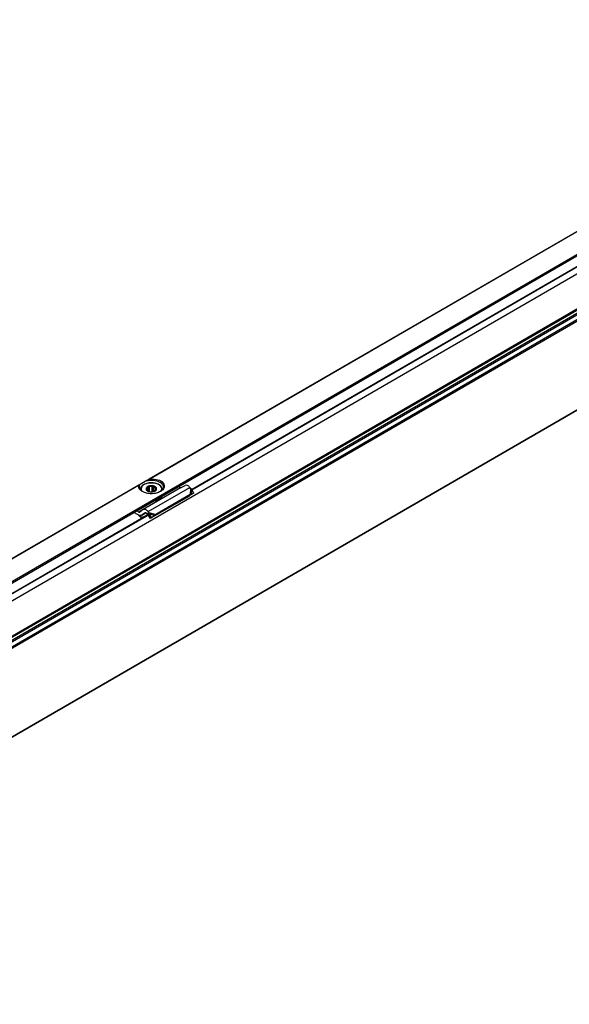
# Model space of a CAD drawing. Header units: millimetres. Extents: x -746 to 1306, y -530 to 1000.
# Tile 26 of 50: x 617 to 766, y -509 to -242. Entities that reach past the tile are written whole.
import ezdxf

# ---------------------------------------------------------------- set-up
doc = ezdxf.new("R2010")
doc.units = ezdxf.units.MM

# ---------------------------------------------------------------- blocks, each defined once
blk = doc.blocks.new('REGLA_SV2-920-T__27', base_point=(475.76, -510.07))
at = {"color": 7, "linetype": 'Continuous'}
for p, q in [((1192.77, -65.55), (486.74, -474.18)), ((1210.55, -92.21), (490.01, -509.25)), ((663.76, -369.67), (793.35, -294.67)), ((525.88, -449.47), (651.92, -376.52))]:
    blk.add_line(p, q, dxfattribs=at)
at = {"color": 3, "linetype": 'Continuous'}
for p, q in [((1192.73, -65.64), (486.98, -474.1)), ((1208.47, -67.18), (487.93, -484.21)), ((488.12, -484.47), (1208.66, -67.44)), ((489.86, -484.75), (1210.4, -67.72)), ((490.05, -485.01), (1210.59, -67.98)), ((1201.28, -70.51), (495.12, -479.22)), ((1200.93, -70.39), (495.19, -478.85)), ((1210.59, -92.12), (490.05, -509.15)), ((663.82, -369.77), (793.42, -294.76)), ((525.94, -449.57), (651.51, -376.89)), ((651.51, -376.89), (652, -376.61))]:
    blk.add_line(p, q, dxfattribs=at)
blk = doc.blocks.new('SOPORTE_SV2-T__28', base_point=(468.13, -504.91))
at = {"color": 3, "linetype": 'Continuous'}
for p, q in [((475.09, -475.63), (1198.04, -57.21)), ((790.89, -286.68), (652.28, -366.9)), ((790.79, -286.8), (652.58, -366.8)), ((649.47, -368.53), (514.39, -446.71)), ((649.37, -368.65), (514.69, -446.6)), ((651.97, -375.7), (663.28, -369.15)), ((663.49, -369.41), (663.34, -371.08)), ((663.75, -369.64), (663.63, -371.05)), ((650.62, -375.16), (649.49, -375.82)), ((652.17, -375.96), (654.03, -376.48)), ((652.28, -376.28), (653.85, -376.71)), ((651.51, -376.89), (652, -376.61))]:
    blk.add_line(p, q, dxfattribs=at)
at = {"color": 7, "linetype": 'Continuous'}
for p, q in [((475.29, -475.91), (870.73, -247.04)), ((651.62, -367.28), (649.86, -368.31)), ((652.28, -366.9), (651.62, -367.28)), ((649.86, -368.31), (649.47, -368.53)), ((649.86, -369.67), (649.86, -369.75)), ((660.8, -369.27), (650.67, -375.13)), ((651.57, -369.55), (651.43, -369.63)), ((651.43, -369.63), (651.65, -369.91)), ((651.98, -368.86), (651.84, -369.17)), ((651.84, -370.11), (651.84, -369.17)), ((651.98, -370.18), (651.98, -368.86)), ((652.34, -368.95), (651.98, -368.86)), ((652.34, -370.29), (652.34, -368.95)), ((653.41, -368.74), (653.04, -368.89)), ((653.04, -370.34), (653.04, -368.89)), ((653.41, -370.29), (653.41, -368.74)), ((653.63, -369.03), (653.41, -368.74)), ((653.63, -370.22), (653.63, -369.03)), ((653.82, -370.14), (653.88, -370.11)), ((654.29, -369.4), (654.07, -369.35)), ((654.07, -369.91), (654.07, -369.35)), ((654.15, -369.72), (654.29, -369.4)), ((655.86, -369.67), (655.86, -369.75)), ((660.8, -369.27), (660.13, -368.93)), ((660.8, -369.27), (661.98, -368.58)), ((663.49, -369.41), (663.28, -369.15)), ((663.75, -369.64), (663.49, -369.41)), ((664.36, -370.66), (663.63, -371.05)), ((664.36, -370.66), (663.75, -369.64)), ((664.36, -370.66), (663.77, -371.07)), ((662.98, -371.57), (653.66, -376.96)), ((663.34, -371.08), (654.03, -376.48)), ((655.53, -371.81), (655.53, -371.97)), ((655.72, -371.54), (655.72, -371.7)), ((663.01, -371.52), (662.98, -371.57)), ((663.12, -371.38), (663.01, -371.52)), ((663.77, -371.07), (663.11, -371.41)), ((663.34, -371.08), (663.12, -371.38)), ((663.27, -371.29), (663.22, -371.33)), ((663.63, -371.05), (663.27, -371.29)), ((663.63, -371.05), (663.34, -371.08)), ((649.11, -376.45), (648.06, -375.92)), ((649.49, -375.82), (648.82, -375.48)), ((650.62, -375.16), (649.73, -375.82)), ((650.26, -376.67), (651.4, -376.01)), ((651.15, -376.01), (650.26, -376.67)), ((650.67, -375.13), (650.62, -375.16)), ((651.17, -376), (651.15, -376.01)), ((651.81, -376.45), (651.6, -376.19)), ((651.81, -376.45), (651.95, -376.25)), ((651.95, -376.25), (652.17, -375.96)), ((652.17, -375.96), (651.97, -375.7)), ((652.08, -376.43), (652.28, -376.28)), ((652.28, -376.28), (652.17, -375.96)), ((652.92, -377.28), (652.28, -376.28)), ((650.26, -377.29), (650.21, -377.41)), ((650.26, -376.67), (650.22, -376.7)), ((651.95, -376.53), (652.08, -376.43)), ((652.59, -377.54), (651.95, -376.53)), ((653.51, -376.97), (652.59, -377.54)), ((652.92, -377.28), (652.59, -377.54)), ((653.85, -376.71), (652.92, -377.28)), ((653.85, -376.71), (653.51, -376.97)), ((653.81, -376.77), (653.66, -376.96)), ((653.85, -376.71), (653.81, -376.77)), ((654.03, -376.48), (653.85, -376.71))]:
    blk.add_line(p, q, dxfattribs=at)
for centre, radius, start, end in [((652.86, -371.03), 2.15, 85.0143, 104.03), ((654.77, -371.17), 1.09, 330.9057, 346.8177), ((654.77, -371.01), 1.09, 330.9057, 335.5565), ((663.7, -372.05), 0.867, 123.5454, 142.3893), ((642.74, -384.77), 10.48, 44.5866, 52.547), ((642.25, -385.2), 11.26, 44.6858, 49.0416)]:
    blk.add_arc(centre, radius, start, end, dxfattribs=at)
for points, knots in [([(649.86, -369.67), (649.87, -369.57), (649.89, -369.37), (650.02, -369.06), (650.21, -368.79), (650.5, -368.53), (650.92, -368.26), (651.43, -368.05), (652.11, -367.89), (652.86, -367.83), (653.61, -367.89), (654.29, -368.05), (654.8, -368.26), (655.25, -368.55), (655.53, -368.82), (655.73, -369.12), (655.84, -369.4), (655.86, -369.59), (655.86, -369.67)], [0, 0, 0, 0, 0.327827, 0.579447, 0.993661, 1.326736, 1.753577, 2.456637, 2.982122, 3.841952, 4.701783, 5.227268, 5.930327, 6.357169, 6.801442, 7.10457, 7.439466, 7.684066, 7.684066, 7.684066, 7.684066]), ([(651.62, -367.28), (652.15, -367.21), (653.17, -367.06), (654.59, -367.37), (655.79, -367.97), (656.01, -368.7), (656.11, -369.02)], [0, 0, 0, 0, 1.56666, 3.08322, 4.339821, 5.304896, 5.304896, 5.304896, 5.304896]), ([(652.28, -366.9), (652.31, -366.89), (652.35, -366.86), (652.43, -366.83), (652.5, -366.81), (652.55, -366.8), (652.58, -366.8)], [0, 0, 0, 0, 0.0928701, 0.1575652, 0.2429186, 0.3163341, 0.3163341, 0.3163341, 0.3163341]), ([(652.58, -366.8), (653.26, -366.84), (654.51, -366.9), (656.11, -367.68), (656.55, -369.36), (655.76, -369.94), (655.33, -370.26)], [0, 0, 0, 0, 2.067995, 3.743757, 4.979803, 6.435058, 6.435058, 6.435058, 6.435058]), ([(649.37, -368.65), (649.38, -368.64), (649.38, -368.61), (649.41, -368.58), (649.43, -368.55), (649.46, -368.54), (649.47, -368.53)], [0, 0, 0, 0, 0.045999, 0.0826403, 0.121086, 0.1619111, 0.1619111, 0.1619111, 0.1619111]), ([(650.39, -370.26), (650.07, -370.04), (649.48, -369.65), (649.41, -368.96), (649.37, -368.65)], [0, 0, 0, 0, 1.099459, 1.989812, 1.989812, 1.989812, 1.989812]), ([(649.61, -369.02), (649.62, -368.9), (649.65, -368.64), (649.78, -368.42), (649.86, -368.31)], [0, 0, 0, 0, 0.3702304, 0.7662165, 0.7662165, 0.7662165, 0.7662165]), ([(650.39, -370.26), (650.17, -370.08), (649.76, -369.76), (649.66, -369.25), (649.61, -369.02)], [0, 0, 0, 0, 0.818649, 1.506294, 1.506294, 1.506294, 1.506294]), ([(655.33, -370.26), (654.95, -370.42), (654.17, -370.77), (652.86, -370.88), (651.55, -370.77), (650.77, -370.42), (650.39, -370.26)], [0, 0, 0, 0, 1.213054, 2.555157, 3.897261, 5.110315, 5.110315, 5.110315, 5.110315]), ([(651.98, -368.84), (651.88, -368.9), (651.7, -368.99), (651.49, -369.2), (651.41, -369.4), (651.41, -369.55), (651.42, -369.6), (651.43, -369.63)], [0, 0, 0, 0, 0.33574, 0.619983, 0.868795, 0.956908, 1.043796, 1.043796, 1.043796, 1.043796]), ([(651.43, -369.63), (651.47, -369.72), (651.55, -369.92), (651.74, -370.04), (651.84, -370.11)], [0, 0, 0, 0, 0.2912348, 0.6416786, 0.6416786, 0.6416786, 0.6416786]), ([(651.84, -369.17), (651.77, -369.22), (651.64, -369.33), (651.59, -369.48), (651.57, -369.55)], [0, 0, 0, 0, 0.2557517, 0.4766224, 0.4766224, 0.4766224, 0.4766224]), ([(651.65, -369.91), (651.68, -369.95), (651.74, -370.02), (651.8, -370.08), (651.84, -370.11)], [0, 0, 0, 0, 0.128614, 0.2683801, 0.2683801, 0.2683801, 0.2683801]), ([(651.84, -370.11), (651.86, -370.12), (651.89, -370.14), (651.93, -370.16), (651.94, -370.17)], [0, 0, 0, 0, 0.0601138, 0.1218784, 0.1218784, 0.1218784, 0.1218784]), ([(651.94, -370.17), (652.27, -370.26), (652.93, -370.46), (653.57, -370.22), (653.88, -370.11)], [0, 0, 0, 0, 1.000348, 1.984571, 1.984571, 1.984571, 1.984571]), ([(653.41, -368.74), (653.16, -368.7), (652.68, -368.62), (652.21, -368.77), (651.98, -368.84)], [0, 0, 0, 0, 0.73051, 1.44691, 1.44691, 1.44691, 1.44691]), ([(654.29, -369.4), (654.26, -369.32), (654.2, -369.14), (653.96, -368.96), (653.7, -368.81), (653.51, -368.77), (653.41, -368.74)], [0, 0, 0, 0, 0.25497, 0.568479, 0.855657, 1.160268, 1.160268, 1.160268, 1.160268]), ([(654.07, -369.35), (654.01, -369.29), (653.89, -369.15), (653.72, -369.07), (653.63, -369.03)], [0, 0, 0, 0, 0.2547805, 0.5512749, 0.5512749, 0.5512749, 0.5512749]), ([(653.88, -370.11), (654.03, -370.01), (654.28, -369.84), (654.29, -369.54), (654.29, -369.4)], [0, 0, 0, 0, 0.4813127, 0.8605475, 0.8605475, 0.8605475, 0.8605475]), ([(653.88, -370.11), (653.95, -370.05), (654.07, -369.94), (654.13, -369.79), (654.15, -369.72)], [0, 0, 0, 0, 0.2613993, 0.4832661, 0.4832661, 0.4832661, 0.4832661]), ([(656.11, -369.02), (656.06, -369.25), (655.96, -369.76), (655.55, -370.08), (655.33, -370.26)], [0, 0, 0, 0, 0.687645, 1.506294, 1.506294, 1.506294, 1.506294]), ([(663.28, -369.15), (663.08, -368.91), (662.73, -368.5), (662.2, -368.56), (661.98, -368.58)], [0, 0, 0, 0, 0.879341, 1.502415, 1.502415, 1.502415, 1.502415]), ([(655.53, -371.97), (655.23, -372.21), (654.57, -372.73), (653.73, -372.84), (653.27, -372.9)], [0, 0, 0, 0, 1.137278, 2.487737, 2.487737, 2.487737, 2.487737]), ([(655.53, -371.81), (655.28, -372.02), (654.72, -372.48), (654.01, -372.62), (653.63, -372.7)], [0, 0, 0, 0, 0.982669, 2.130428, 2.130428, 2.130428, 2.130428]), ([(653.94, -372.52), (654.29, -372.42), (654.94, -372.25), (655.42, -371.77), (655.64, -371.55)], [0, 0, 0, 0, 1.078891, 1.987134, 1.987134, 1.987134, 1.987134]), ([(655.53, -371.81), (655.52, -371.8), (655.49, -371.8), (655.46, -371.78), (655.45, -371.77)], [0, 0, 0, 0, 0.0471094, 0.08958151, 0.08958151, 0.08958151, 0.08958151]), ([(655.51, -371.72), (655.54, -371.71), (655.61, -371.69), (655.68, -371.7), (655.72, -371.7)], [0, 0, 0, 0, 0.1050361, 0.219225, 0.219225, 0.219225, 0.219225]), ([(655.64, -371.55), (655.64, -371.55), (655.65, -371.54), (655.66, -371.53), (655.66, -371.52)], [0, 0, 0, 0, 0.02094351, 0.04175739, 0.04175739, 0.04175739, 0.04175739]), ([(655.65, -371.53), (655.66, -371.53), (655.69, -371.53), (655.71, -371.54), (655.72, -371.54)], [0, 0, 0, 0, 0.03432761, 0.06951639, 0.06951639, 0.06951639, 0.06951639]), ([(649.49, -375.82), (649.53, -375.84), (649.6, -375.87), (649.68, -375.84), (649.71, -375.83)], [0, 0, 0, 0, 0.1279345, 0.2345827, 0.2345827, 0.2345827, 0.2345827]), ([(651.97, -375.7), (651.76, -375.46), (651.41, -375.05), (650.89, -375.11), (650.67, -375.13)], [0, 0, 0, 0, 0.879341, 1.502415, 1.502415, 1.502415, 1.502415]), ([(651.6, -376.19), (651.54, -376.11), (651.42, -375.97), (651.24, -375.99), (651.17, -376)], [0, 0, 0, 0, 0.2931137, 0.500805, 0.500805, 0.500805, 0.500805]), ([(650.22, -376.7), (650.13, -376.73), (649.93, -376.8), (649.74, -376.74), (649.63, -376.7)], [0, 0, 0, 0, 0.2772697, 0.5991556, 0.5991556, 0.5991556, 0.5991556]), ([(650.21, -377.41), (650.27, -377.39), (650.41, -377.35), (650.54, -377.3), (650.61, -377.28)], [0, 0, 0, 0, 0.2124703, 0.4247161, 0.4247161, 0.4247161, 0.4247161]), ([(651.02, -377.04), (651, -377.05), (650.95, -377.06), (650.8, -377.11), (650.57, -377.19), (650.36, -377.26), (650.26, -377.29)], [0, 0, 0, 0, 0.074194, 0.1484141, 0.4776273, 0.8073878, 0.8073878, 0.8073878, 0.8073878]), ([(651.95, -376.53), (651.94, -376.53), (651.91, -376.51), (651.88, -376.49), (651.84, -376.47), (651.82, -376.45), (651.81, -376.45)], [0, 0, 0, 0, 0.0408745, 0.0819997, 0.1230501, 0.1643534, 0.1643534, 0.1643534, 0.1643534]), ([(653.66, -376.96), (653.65, -376.96), (653.62, -376.96), (653.59, -376.96), (653.55, -376.96), (653.52, -376.97), (653.51, -376.97)], [0, 0, 0, 0, 0.0375867, 0.075416, 0.1136324, 0.152093, 0.152093, 0.152093, 0.152093])]:
    blk.add_open_spline(points, degree=3, knots=knots, dxfattribs=at)
at = {"color": 3, "linetype": 'Continuous'}
for points, knots in [([(655.45, -370.12), (655.54, -369.96), (655.71, -369.65), (655.61, -369.08), (655.24, -368.61), (654.57, -368.18), (653.62, -367.91), (652.49, -367.86), (651.49, -368.06), (650.73, -368.42), (650.26, -368.85), (650.02, -369.38), (650.08, -369.8), (650.22, -370.06), (650.29, -370.15), (650.32, -370.2)], [0, 0, 0, 0, 0.538476, 1.043274, 1.613531, 2.309922, 3.391839, 4.538568, 5.665469, 6.414856, 7.034698, 7.561693, 8.077956, 8.251383, 8.431256, 8.431256, 8.431256, 8.431256]), ([(655.4, -370.2), (655.41, -370.19), (655.43, -370.16), (655.44, -370.14), (655.45, -370.12)], [0, 0, 0, 0, 0.04691997, 0.09338916, 0.09338916, 0.09338916, 0.09338916]), ([(655.86, -369.75), (655.86, -369.73), (655.86, -369.71), (655.86, -369.69), (655.86, -369.67)], [0, 0, 0, 0, 0.03405566, 0.07106634, 0.07106634, 0.07106634, 0.07106634])]:
    blk.add_open_spline(points, degree=3, knots=knots, dxfattribs=at)
at = {"color": 7, "linetype": 'Continuous'}
blk.add_open_spline([(649.71, -375.83), (649.72, -375.83), (649.72, -375.83), (649.73, -375.82), (649.73, -375.82)], degree=3, dxfattribs=at)
blk = doc.blocks.new('REGLA_SV2-920-T__29', base_point=(468.13, -529.83))
for name, p in [('SOPORTE_SV2-T__28', (468.13, -504.91)), ('REGLA_SV2-920-T__27', (475.76, -510.07))]:
    blk.add_blockref(name, p)
blk = doc.blocks.new('Iso3', base_point=(539.9, -465.5))
blk.add_blockref('REGLA_SV2-920-T__29', (468.13, -529.83))

msp = doc.modelspace()

# ---------------------------------------------------------------- block references
msp.add_blockref('Iso3', (539.9, -465.5))

doc.saveas('drawing.dxf')
